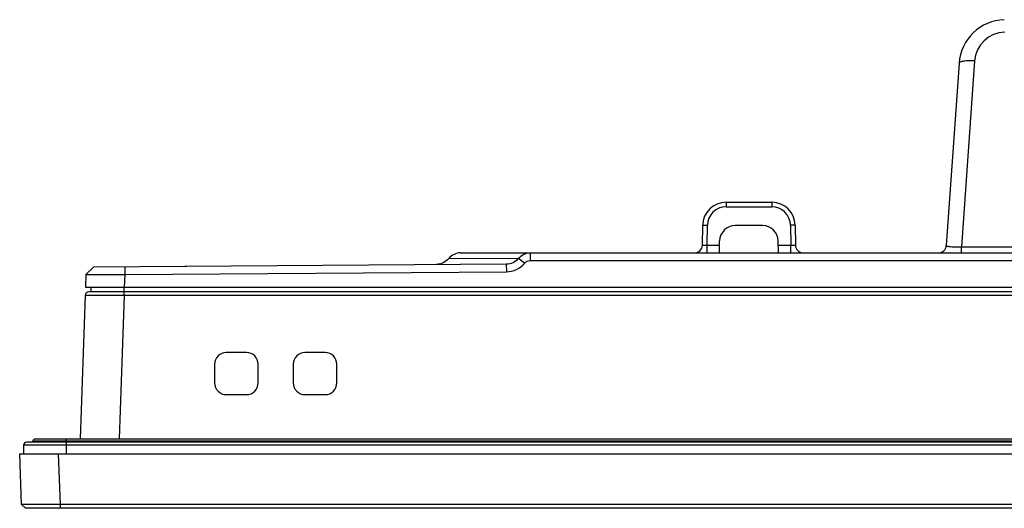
# Model space of a CAD drawing. Header units: millimetres. Extents: x 0 to 1682, y 0 to 1188.
# Tile 18 of 59: x 331 to 458, y 923 to 985. Entities that reach past the tile are written whole.
import ezdxf

# ---------------------------------------------------------------- set-up
doc = ezdxf.new("R2010")
doc.units = ezdxf.units.MM
doc.header["$LTSCALE"] = 92.51
for name, color, linetype in [('FRONT_BEZEL-RT1951WD-SHAPE', 7, 'CONTINUOUS'), ('GASKET-RT1951WD_BASE-SHAPE', 7, 'CONTINUOUS'), ('REAR_CASE-RT1951WD-SHAPE', 7, 'CONTINUOUS')]:
    doc.layers.add(name, color=color, linetype=linetype)

msp = doc.modelspace()

# ---------------------------------------------------------------- linework, layer by layer
at = {"layer": 'FRONT_BEZEL-RT1951WD-SHAPE', "color": 7, "linetype": 'Continuous'}
for p, q in [((588.023332, 950.370945), (340.232528, 950.370945)), ((344.729787, 949.888395), (344.729787, 950.370945)), ((339.732833, 949.888395), (339.089681, 931.470945)), ((344.729787, 949.888395), (344.086636, 931.470945)), ((588.023332, 949.888395), (344.729787, 949.888395)), ((360.473332, 942.570945), (357.873332, 942.570945)), ((370.573332, 942.570945), (367.973332, 942.570945)), ((356.373332, 941.070945), (356.373332, 938.670945)), ((361.973332, 938.670945), (361.973332, 941.070945)), ((366.473332, 941.070945), (366.473332, 938.670945)), ((372.073332, 938.670945), (372.073332, 941.070945)), ((357.873332, 937.170945), (360.473332, 937.170945)), ((367.973332, 937.170945), (370.573332, 937.170945)), ((331.550328, 923.070641), (331.323332, 929.570945)), ((331.323332, 929.570945), (808.723332, 929.570945)), ((336.547282, 923.070641), (336.320286, 929.570945)), ((332.067777, 922.570945), (331.550328, 923.070641)), ((331.550362, 923.070576), (332.067777, 922.570945)), ((807.978887, 922.570945), (332.067777, 922.570945)), ((336.547282, 922.570945), (336.547282, 923.070641)), ((803.499382, 923.070641), (336.547282, 923.070641))]:
    msp.add_line(p, q, dxfattribs=at)
for centre, radius, start, end in [((340.232528, 949.870945), 0.5, 90, 178), ((357.873332, 941.070945), 1.5, 90, 180), ((360.473332, 941.070945), 1.5, 0, 90), ((367.973332, 941.070945), 1.5, 90, 180), ((370.573332, 941.070945), 1.5, 0, 90), ((357.873332, 938.670945), 1.5, 180, 270), ((360.473332, 938.670945), 1.5, 270, 360), ((367.973332, 938.670945), 1.5, 180, 270), ((370.573332, 938.670945), 1.5, 270, 360)]:
    msp.add_arc(centre, radius, start, end, dxfattribs=at)
for points, knots in [([(344.729787, 949.888395), (344.404826, 949.889527), (343.767402, 949.891533), (342.841998, 949.8938), (341.98914, 949.895221), (341.338975, 949.895687), (340.879419, 949.895543), (340.588263, 949.895202), (340.336973, 949.894659), (340.128068, 949.893839), (339.9812, 949.893083), (339.886632, 949.892085), (339.832515, 949.891788), (339.791723, 949.89027), (339.759202, 949.891522), (339.745566, 949.887445), (339.732908, 949.890429), (339.732833, 949.888395)], [0, 0, 0, 0, 0.195092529, 0.3826805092, 0.5555703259, 0.7071085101, 0.7730097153, 0.8314639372, 0.8819090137, 0.9238602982, 0.95691537, 0.9700045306, 0.9807576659, 0.989150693, 0.9951613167, 0.9987781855, 1, 1, 1, 1]), ([(336.547282, 923.070641), (336.222866, 923.06947), (335.586604, 923.067396), (334.662902, 923.065051), (333.811549, 923.06358), (333.16233, 923.063089), (332.703161, 923.063238), (332.411902, 923.063568), (332.160283, 923.064176), (331.950614, 923.06487), (331.785188, 923.066125), (331.675205, 923.066637), (331.611052, 923.068392), (331.579605, 923.06789), (331.562013, 923.070788), (331.552029, 923.068965), (331.550362, 923.070576)], [0, 0, 0, 0, 0.1947663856, 0.3819864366, 0.5545521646, 0.7058829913, 0.7717485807, 0.8302194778, 0.8807384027, 0.9228218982, 0.9560629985, 0.9801414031, 0.9886714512, 0.9948309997, 0.9986082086, 1, 1, 1, 1])]:
    msp.add_open_spline(points, degree=3, knots=knots, dxfattribs=at)
at = {"layer": 'GASKET-RT1951WD_BASE-SHAPE', "color": 7, "linetype": 'Continuous'}
for p, q in [((333.029393, 931.230945), (807.017271, 931.230945)), ((333.323332, 931.470945), (806.723332, 931.470945)), ((337.323332, 929.570945), (337.323332, 931.470945)), ((331.823332, 930.670945), (331.823332, 929.570945)), ((808.223332, 930.670945), (331.823332, 930.670945)), ((807.823332, 931.070945), (332.223332, 931.070945))]:
    msp.add_line(p, q, dxfattribs=at)
for centre, radius, start, end in [((332.833434, 931.270945), 0.2, 270, 348.46304097), ((333.323332, 931.170945), 0.3, 90, 168.46304097), ((332.223332, 930.670945), 0.4, 90, 180)]:
    msp.add_arc(centre, radius, start, end, dxfattribs=at)
at = {"layer": 'REAR_CASE-RT1951WD-SHAPE', "color": 7, "linetype": 'Continuous'}
for p, q in [((452.02706, 979.735387), (450.388381, 956.301189)), ((454.022188, 980.011697), (452.354527, 956.163034)), ((422.084882, 961.870945), (422.084882, 961.281417)), ((422.084882, 961.870945), (427.961782, 961.870945)), ((427.961782, 961.870945), (427.961782, 961.281417)), ((422.084882, 961.281417), (427.961782, 961.281417)), ((419.040482, 956.353493), (419.085339, 958.923302)), ((419.640391, 956.353493), (419.685247, 958.923302)), ((426.786845, 958.870945), (423.259819, 958.870945)), ((430.361417, 958.923302), (430.406273, 956.353493)), ((430.961325, 958.923302), (431.006182, 956.353493)), ((421.233332, 955.370945), (421.260124, 956.90585)), ((428.813332, 955.370945), (428.78654, 956.90585)), ((387.956979, 955.370945), (752.089684, 955.370945)), ((396.898216, 955.370945), (396.898216, 954.371554)), ((419.640391, 955.370945), (419.640391, 956.353493)), ((419.640391, 956.353493), (421.250482, 956.353493)), ((428.796182, 956.353493), (430.406273, 956.353493)), ((430.406273, 955.370945), (430.406273, 956.353493)), ((452.354527, 955.370945), (452.354527, 956.163034)), ((452.354527, 956.163034), (531.411838, 956.163034)), ((340.854548, 953.580865), (393.847537, 953.950832)), ((386.465935, 954.648755), (395.43194, 954.679337)), ((393.847537, 953.950832), (393.854767, 952.951466)), ((395.431904, 954.679337), (396.219013, 954.056884)), ((396.898216, 954.371554), (743.148447, 954.371554)), ((340.854548, 953.580865), (339.826878, 952.5815)), ((344.817569, 953.608533), (344.824799, 952.609167)), ((344.824799, 952.609167), (393.854767, 952.951466)), ((352.524676, 953.671057), (352.756225, 953.671057)), ((339.826878, 952.5815), (339.770636, 950.970945)), ((339.826878, 952.5815), (339.827015, 952.581757)), ((344.824799, 952.609167), (344.767591, 950.970945)), ((339.770636, 950.970945), (587.523332, 950.970945)), ((340.449684, 950.970945), (340.449684, 950.370945)), ((344.729787, 950.370945), (340.449684, 950.370945)), ((344.746638, 950.370945), (344.746638, 950.970945))]:
    msp.add_line(p, q, dxfattribs=at)
for centre, radius, start, end in [((458.012444, 979.316848), 6, 91.66132775, 176), ((458.012451, 979.732664), 4.000007, 91.6614242, 175.99990355), ((422.084882, 958.870945), 3, 90, 179), ((427.961782, 958.870945), 3, 1, 90), ((422.084887, 958.881412), 2.400005, 90.00011863, 178.99988137), ((427.961777, 958.881412), 2.400005, 1.00011851, 89.99988149), ((423.259819, 956.870945), 2, 90, 179), ((426.786845, 956.870945), 2, 1, 90), ((418.040635, 956.370945), 1, 270, 359), ((432.006029, 956.370945), 1, 181, 270), ((449.390817, 956.370945), 1, 270, 356)]:
    msp.add_arc(centre, radius, start, end, dxfattribs=at)
for points, knots in [([(454.022188, 980.011697), (453.770369, 980.028545), (453.403512, 980.039466), (452.935477, 980.020229), (452.638933, 979.991913), (452.387638, 979.947406), (452.18755, 979.890887), (452.032106, 979.807558), (452.02706, 979.735387)], [0, 0, 0, 0, 0.3662527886, 0.5321413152, 0.6785646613, 0.8006645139, 0.8950098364, 1, 1, 1, 1]), ([(419.085339, 958.923302), (419.085407, 958.927204), (419.109549, 958.922111), (419.134947, 958.929068), (419.194298, 958.926521), (419.266024, 958.928094), (419.35645, 958.927284), (419.49754, 958.926309), (419.608735, 958.924638), (419.685247, 958.923302)], [0, 0, 0, 0, 0.0195094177, 0.0764818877, 0.1688810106, 0.2931999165, 0.4446852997, 0.6174543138, 1, 1, 1, 1]), ([(430.961325, 958.923302), (430.961257, 958.927204), (430.937115, 958.922111), (430.911717, 958.929068), (430.852366, 958.926521), (430.78064, 958.928094), (430.690214, 958.927284), (430.549124, 958.926309), (430.437929, 958.924638), (430.361417, 958.923302)], [0, 0, 0, 0, 0.0195094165, 0.0764818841, 0.168881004, 0.2931999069, 0.4446852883, 0.6174543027, 1, 1, 1, 1]), ([(387.956979, 955.370945), (387.673708, 955.370945), (387.099713, 955.240431), (386.641789, 954.870847), (386.465935, 954.648755)], [0, 0, 0, 0, 0.499989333, 1, 1, 1, 1]), ([(395.431904, 954.679337), (395.608286, 954.892897), (396.060734, 955.246463), (396.62143, 955.370945), (396.898216, 955.370945)], [0, 0, 0, 0, 0.5001754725, 1, 1, 1, 1]), ([(419.040482, 956.353493), (419.040416, 956.349538), (419.064361, 956.3519), (419.089994, 956.346106), (419.149196, 956.347151), (419.220985, 956.34587), (419.31144, 956.346736), (419.452614, 956.348565), (419.563859, 956.351284), (419.640391, 956.353493)], [0, 0, 0, 0, 0.0197599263, 0.0766420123, 0.1689468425, 0.293209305, 0.4446661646, 0.6174847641, 1, 1, 1, 1]), ([(430.406273, 956.353493), (430.482799, 956.351283), (430.594039, 956.348566), (430.735208, 956.346737), (430.825665, 956.34587), (430.897457, 956.347151), (430.956663, 956.346105), (430.9823, 956.351901), (431.006248, 956.349538), (431.006182, 956.353493)], [0, 0, 0, 0, 0.3824845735, 0.5553064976, 0.7067673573, 0.8310343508, 0.9233467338, 0.9802376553, 1, 1, 1, 1]), ([(450.388381, 956.301189), (450.387216, 956.284505), (450.443253, 956.246656), (450.545049, 956.224788), (450.723318, 956.194227), (451.073825, 956.164839), (451.62715, 956.147519), (452.097906, 956.154525), (452.354527, 956.163034)], [0, 0, 0, 0, 0.0251799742, 0.0805058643, 0.1694475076, 0.2906005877, 0.6134304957, 1, 1, 1, 1]), ([(386.465935, 954.648755), (386.273483, 954.415169), (385.775101, 954.028357), (385.160223, 953.890182), (384.854475, 953.888048)], [0, 0, 0, 0, 0.4974524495, 1, 1, 1, 1]), ([(393.847537, 953.950832), (394.146742, 953.952921), (394.747484, 954.085084), (395.23934, 954.455192), (395.431904, 954.679337)], [0, 0, 0, 0, 0.5031181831, 1, 1, 1, 1]), ([(393.854767, 952.951466), (394.301927, 952.954588), (395.201838, 953.156059), (395.933247, 953.717835), (396.219013, 954.056884)], [0, 0, 0, 0, 0.5021090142, 1, 1, 1, 1]), ([(396.219013, 954.056884), (396.3012, 954.154394), (396.511586, 954.315229), (396.770214, 954.371554), (396.898216, 954.371554)], [0, 0, 0, 0, 0.4990670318, 1, 1, 1, 1]), ([(339.827015, 952.581757), (339.828918, 952.583609), (339.839386, 952.583164), (339.857984, 952.58614), (339.890111, 952.586943), (339.955237, 952.589816), (340.066157, 952.592163), (340.232595, 952.595235), (340.442983, 952.597905), (340.695088, 952.600456), (340.986594, 952.602734), (341.44566, 952.605553), (342.094286, 952.608156), (342.944426, 952.609916), (343.866315, 952.610335), (344.501173, 952.60971), (344.824799, 952.609167)], [0, 0, 0, 0, 0.0015942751, 0.0055466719, 0.0118662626, 0.0205426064, 0.0448718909, 0.0783061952, 0.120527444, 0.1711318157, 0.2296390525, 0.2954938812, 0.4466742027, 0.6189522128, 0.8057568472, 1, 1, 1, 1])]:
    msp.add_open_spline(points, degree=3, knots=knots, dxfattribs=at)

doc.saveas('drawing.dxf')
